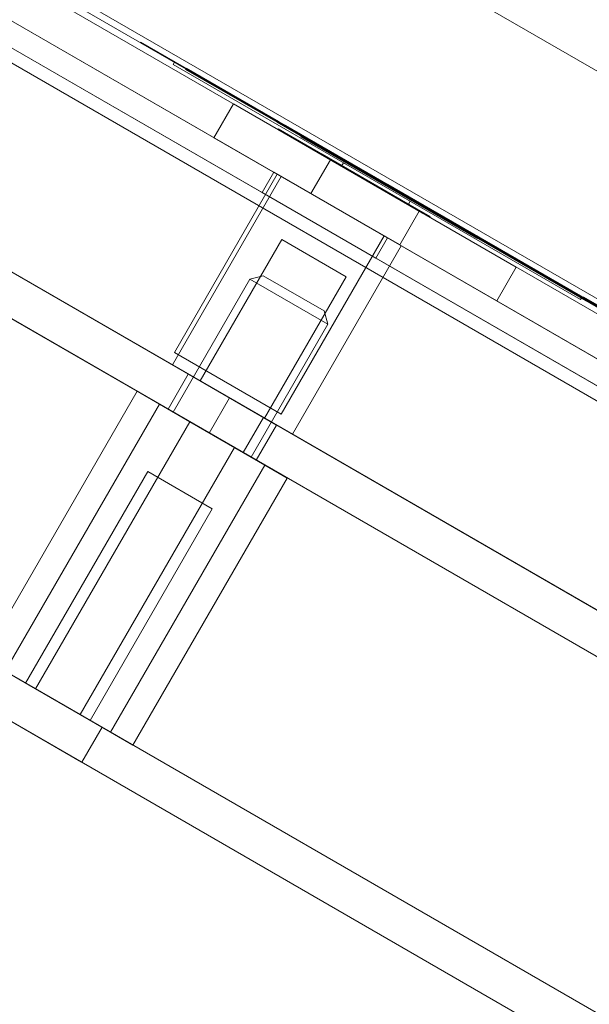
# Model space of a CAD drawing. Header units: inches. Extents: x 1 to 109, y 1 to 85.
# Tile 45 of 256: x 77.544 to 78.27, y 32.607 to 33.863. Entities that reach past the tile are written whole.
import ezdxf

# ---------------------------------------------------------------- set-up
doc = ezdxf.new("R2010")
doc.units = ezdxf.units.IN
doc.header["$MEASUREMENT"] = 0
doc.linetypes.add('CENTERX2', pattern=[0.8, 0.5, -0.1, 0.1, -0.1])
doc.layers.add('FORMAT', color=7, linetype='Continuous')

msp = doc.modelspace()

# ---------------------------------------------------------------- linework, layer by layer
at = {"color": 7, "linetype": 'Continuous', "lineweight": 15, "ltscale": 5}
for p, q in [((85.3934, 29.6911), (71.6546, 37.6232)), ((71.4566, 37.4469), (85.2676, 29.4731)), ((85.2592, 29.4587), (71.4483, 37.4325)), ((85.2343, 29.4156), (71.4234, 37.3893)), ((74.0794, 35.8559), (81.8014, 31.3975)), ((74.0644, 35.83), (81.7865, 31.3716)), ((81.7781, 31.3572), (74.0561, 35.8155)), ((74.1515, 35.8142), (81.7293, 31.4392)), ((74.1366, 35.7883), (81.7143, 31.4133)), ((81.6038, 31.191), (74.3869, 35.3577)), ((81.578, 31.1463), (74.3611, 35.3129)), ((76.5034, 34.5235), (80.4727, 32.2318)), ((76.4993, 34.5163), (80.4686, 32.2246)), ((80.4727, 32.2318), (76.5936, 34.4714)), ((80.4685, 32.2246), (76.5895, 34.4642)), ((75.7339, 34.0657), (81.2945, 30.8553)), ((79.6747, 32.683), (77.2931, 34.058)), ((75.7081, 34.021), (81.2687, 30.8106)), ((77.2682, 34.0148), (79.6498, 32.6398)), ((77.4236, 33.9923), (79.5525, 32.7631)), ((79.5525, 32.7631), (77.4236, 33.9923)), ((79.5484, 32.7559), (77.4194, 33.985)), ((77.4194, 33.985), (79.5484, 32.7559)), ((79.612, 32.341), (77.0103, 33.8431)), ((77.6982, 33.8346), (77.6978, 33.8339)), ((77.6982, 33.8346), (77.6978, 33.8339)), ((77.6978, 33.8339), (78.9319, 33.1214)), ((77.6978, 33.8339), (77.6978, 33.8339)), ((78.9319, 33.1214), (77.6978, 33.8339)), ((77.6982, 33.8346), (77.6982, 33.8346)), ((77.6982, 33.8346), (78.9323, 33.1221)), ((78.9323, 33.1221), (77.6982, 33.8346)), ((77.7127, 33.8263), (77.7123, 33.8256)), ((77.7127, 33.8263), (77.7123, 33.8256)), ((77.7123, 33.8256), (77.7123, 33.8256)), ((77.7123, 33.8256), (78.9175, 33.1298)), ((78.9175, 33.1298), (77.7123, 33.8256)), ((77.7127, 33.8263), (78.9179, 33.1305)), ((77.7127, 33.8263), (77.7127, 33.8263)), ((78.9179, 33.1305), (77.7127, 33.8263)), ((77.7395, 33.806), (77.7411, 33.8089)), ((77.7395, 33.806), (77.7411, 33.8089)), ((77.7395, 33.806), (77.7395, 33.806)), ((77.7395, 33.806), (78.2591, 33.506)), ((78.2591, 33.506), (77.7395, 33.806)), ((77.7411, 33.8089), (77.7411, 33.8089)), ((78.2607, 33.5089), (77.7411, 33.8089)), ((77.7411, 33.8089), (78.2607, 33.5089)), ((79.5861, 32.2963), (76.9844, 33.7983)), ((77.7556, 33.8006), (77.7551, 33.7999)), ((77.8728, 33.7319), (77.7551, 33.7999)), ((77.756, 33.8013), (77.7556, 33.8006)), ((77.8732, 33.7326), (77.7556, 33.8006)), ((77.8737, 33.7334), (77.756, 33.8013)), ((77.7668, 33.7951), (77.7664, 33.7943)), ((77.8823, 33.7274), (77.7664, 33.7943)), ((77.8828, 33.7281), (77.7668, 33.7951)), ((77.7914, 33.7127), (77.8163, 33.7559)), ((77.7914, 33.7127), (77.8163, 33.7559)), ((77.8163, 33.7559), (78.1772, 33.5475)), ((77.8163, 33.7559), (77.8163, 33.7559)), ((78.1772, 33.5475), (77.8163, 33.7559)), ((77.872, 33.7324), (77.8724, 33.7331)), ((78.0115, 33.6518), (77.872, 33.7324)), ((77.8728, 33.7338), (77.8724, 33.7331)), ((78.012, 33.6526), (77.8724, 33.7331)), ((78.0124, 33.6533), (77.8728, 33.7338)), ((77.8728, 33.7319), (77.8732, 33.7326)), ((77.8728, 33.7319), (78.0124, 33.6513)), ((77.8737, 33.7334), (77.8732, 33.7326)), ((77.8732, 33.7326), (78.0128, 33.6521)), ((77.8737, 33.7334), (78.0132, 33.6528)), ((77.8819, 33.7286), (77.8815, 33.7279)), ((78.0043, 33.657), (77.8815, 33.7279)), ((78.0047, 33.6577), (77.8819, 33.7286)), ((77.8828, 33.7281), (77.8823, 33.7274)), ((77.8823, 33.7274), (78.0052, 33.6565)), ((77.8828, 33.7281), (78.0056, 33.6572)), ((77.8734, 33.7239), (77.8729, 33.7232)), ((77.8729, 33.7232), (78.0577, 33.6165)), ((77.8734, 33.7239), (78.0581, 33.6172)), ((77.9024, 33.7139), (77.9028, 33.7146)), ((77.9024, 33.7139), (77.9976, 33.6589)), ((77.9976, 33.6589), (77.9024, 33.7139)), ((77.9028, 33.7146), (77.9981, 33.6596)), ((77.9981, 33.6596), (77.9028, 33.7146)), ((78.1523, 33.5044), (77.7914, 33.7127)), ((77.7914, 33.7127), (77.7914, 33.7127)), ((77.7914, 33.7127), (78.1523, 33.5044)), ((77.891, 33.7137), (77.8906, 33.713)), ((77.9402, 33.6844), (77.8906, 33.713)), ((77.8906, 33.713), (77.9291, 33.6908)), ((77.891, 33.7137), (77.9406, 33.6851)), ((77.9295, 33.6915), (77.891, 33.7137)), ((77.9295, 33.6915), (77.9291, 33.6908)), ((77.9291, 33.6908), (78.0172, 33.6399)), ((78.0176, 33.6406), (77.9295, 33.6915)), ((77.9401, 33.6844), (77.9152, 33.6413)), ((77.9401, 33.6844), (78.0529, 33.6193)), ((77.9406, 33.6851), (77.9402, 33.6844)), ((78.0283, 33.6335), (77.9402, 33.6844)), ((77.9406, 33.6851), (78.0287, 33.6342)), ((77.9567, 33.6806), (77.9542, 33.6763)), ((78.0393, 33.6271), (77.9542, 33.6763)), ((78.0418, 33.6315), (77.9567, 33.6806)), ((77.8722, 33.6661), (77.7409, 33.4386)), ((77.8679, 33.6686), (77.8529, 33.6427)), ((78.0129, 33.5849), (77.8679, 33.6685)), ((77.8722, 33.6661), (78.0086, 33.5873)), ((77.8773, 33.6631), (77.7385, 33.4227)), ((77.8773, 33.6631), (78.0298, 33.5751)), ((77.9976, 33.6589), (77.9981, 33.6596)), ((77.9976, 33.6589), (77.9981, 33.6596)), ((77.9976, 33.6589), (77.9981, 33.6596)), ((77.9976, 33.6589), (77.9981, 33.6596)), ((77.9976, 33.6589), (78.1275, 33.5839)), ((77.9976, 33.6589), (77.9976, 33.6589)), ((78.1275, 33.5839), (77.9976, 33.6589)), ((77.9976, 33.6589), (77.9976, 33.6589)), ((77.9981, 33.6596), (78.128, 33.5846)), ((77.9981, 33.6596), (77.9981, 33.6596)), ((78.128, 33.5846), (77.9981, 33.6596)), ((77.9981, 33.6596), (77.9981, 33.6596)), ((78.0047, 33.6577), (78.0043, 33.657)), ((78.1955, 33.5466), (78.0043, 33.657)), ((78.1959, 33.5473), (78.0047, 33.6577)), ((78.0056, 33.6572), (78.0052, 33.6565)), ((78.0052, 33.6565), (78.1959, 33.5463)), ((78.0056, 33.6572), (78.1963, 33.5471)), ((78.0115, 33.6518), (78.012, 33.6526)), ((78.2027, 33.5415), (78.0115, 33.6518)), ((78.0124, 33.6533), (78.012, 33.6526)), ((78.2031, 33.5422), (78.012, 33.6526)), ((78.2035, 33.5429), (78.0124, 33.6533)), ((78.0124, 33.6513), (78.0128, 33.6521)), ((78.0124, 33.6513), (78.2032, 33.5412)), ((78.0132, 33.6528), (78.0128, 33.6521)), ((78.0128, 33.6521), (78.2036, 33.5419)), ((78.0132, 33.6528), (78.204, 33.5426)), ((77.998, 33.5589), (77.8531, 33.6426)), ((77.9152, 33.6413), (78.028, 33.5762)), ((78.0176, 33.6406), (78.0172, 33.6399)), ((78.0172, 33.6399), (78.0668, 33.6113)), ((78.0672, 33.612), (78.0176, 33.6406)), ((78.0287, 33.6342), (78.0283, 33.6335)), ((78.0668, 33.6113), (78.0283, 33.6335)), ((78.0287, 33.6342), (78.0672, 33.612)), ((78.0393, 33.6271), (78.0418, 33.6315)), ((78.0487, 33.6314), (78.0483, 33.6306)), ((78.0894, 33.6069), (78.0483, 33.6306)), ((78.0491, 33.6321), (78.0487, 33.6314)), ((78.0898, 33.6076), (78.0487, 33.6314)), ((78.0903, 33.6083), (78.0491, 33.6321)), ((78.0498, 33.6307), (78.0494, 33.63)), ((78.0907, 33.6061), (78.0494, 33.63)), ((78.0502, 33.6314), (78.0498, 33.6307)), ((78.0911, 33.6068), (78.0498, 33.6307)), ((78.0916, 33.6076), (78.0502, 33.6314)), ((78.0599, 33.6258), (78.0595, 33.6251)), ((78.0961, 33.6049), (78.0599, 33.6258)), ((78.0285, 33.5758), (78.0534, 33.619)), ((78.0577, 33.6165), (78.0581, 33.6172)), ((78.0957, 33.6042), (78.0595, 33.6251)), ((78.0611, 33.6252), (78.0606, 33.6245)), ((78.097, 33.6035), (78.0606, 33.6244)), ((78.0974, 33.6042), (78.0611, 33.6252)), ((78.0748, 33.6153), (78.0752, 33.6161)), ((78.0748, 33.6153), (78.2659, 33.505)), ((78.0756, 33.6168), (78.0752, 33.6161)), ((78.0752, 33.6161), (78.2663, 33.5057)), ((78.0756, 33.6168), (78.2668, 33.5064)), ((78.0757, 33.6148), (78.0762, 33.6155)), ((78.2665, 33.5046), (78.0757, 33.6148)), ((78.0766, 33.6162), (78.0762, 33.6155)), ((78.2669, 33.5053), (78.0762, 33.6155)), ((78.2673, 33.5061), (78.0766, 33.6162)), ((78.0672, 33.612), (78.0668, 33.6113)), ((78.0832, 33.6124), (78.0828, 33.6116)), ((78.0828, 33.6116), (78.274, 33.5013)), ((78.0832, 33.6124), (78.2744, 33.502)), ((78.0842, 33.6118), (78.0838, 33.6111)), ((78.2746, 33.5009), (78.0838, 33.6111)), ((78.275, 33.5016), (78.0842, 33.6118)), ((78.0894, 33.6069), (78.0898, 33.6076)), ((78.8846, 33.1478), (78.0894, 33.6069)), ((78.0903, 33.6083), (78.0898, 33.6076)), ((78.885, 33.1485), (78.0898, 33.6076)), ((78.8854, 33.1492), (78.0903, 33.6083)), ((78.0907, 33.6061), (78.0911, 33.6068)), ((78.0907, 33.6061), (78.8859, 33.147)), ((78.0916, 33.6076), (78.0911, 33.6068)), ((78.0911, 33.6068), (78.8863, 33.1478)), ((78.0916, 33.6076), (78.8867, 33.1485)), ((78.0961, 33.6049), (78.0957, 33.6042)), ((78.8791, 33.1519), (78.0957, 33.6042)), ((78.8795, 33.1526), (78.0961, 33.6049)), ((78.0974, 33.6042), (78.097, 33.6035)), ((78.097, 33.6035), (78.8804, 33.1512)), ((78.0974, 33.6042), (78.8808, 33.1519)), ((78.1158, 33.5936), (78.1154, 33.5928)), ((77.878, 33.5827), (77.7738, 33.4023)), ((77.8773, 33.3598), (78.0086, 33.5873)), ((77.9603, 33.5352), (77.878, 33.5827)), ((77.998, 33.5589), (78.0129, 33.5848)), ((78.127, 33.5871), (78.1266, 33.5863)), ((78.1275, 33.5839), (78.128, 33.5846)), ((78.1275, 33.5839), (78.128, 33.5846)), ((78.1275, 33.5839), (78.1275, 33.5839)), ((78.128, 33.5846), (78.128, 33.5846)), ((78.142, 33.5784), (78.1416, 33.5777)), ((78.1421, 33.5784), (78.1416, 33.5777)), ((78.1425, 33.5782), (78.142, 33.5775)), ((78.1428, 33.5779), (78.1424, 33.5772)), ((77.8915, 33.3343), (78.0303, 33.5748)), ((78.1547, 33.5711), (78.1543, 33.5704)), ((78.1656, 33.5639), (78.1543, 33.5704)), ((78.166, 33.5646), (78.1547, 33.5711)), ((78.1555, 33.5707), (78.1551, 33.5699)), ((78.1551, 33.5699), (78.1663, 33.5634)), ((78.1555, 33.5707), (78.1667, 33.5642)), ((78.1601, 33.568), (78.1596, 33.5673)), ((78.166, 33.5646), (78.1656, 33.5639)), ((78.1667, 33.5642), (78.1663, 33.5634)), ((78.1764, 33.5586), (78.176, 33.5578)), ((78.1764, 33.5586), (78.176, 33.5578)), ((78.1873, 33.5513), (78.176, 33.5578)), ((78.176, 33.5578), (78.176, 33.5578)), ((78.176, 33.5578), (78.1873, 33.5513)), ((78.1877, 33.5521), (78.1764, 33.5586)), ((78.1764, 33.5586), (78.1877, 33.5521)), ((78.1764, 33.5586), (78.1764, 33.5586)), ((78.1854, 33.5534), (78.185, 33.5527)), ((78.212, 33.537), (78.185, 33.5527)), ((78.2124, 33.5378), (78.1854, 33.5534)), ((78.1877, 33.5521), (78.1873, 33.5513)), ((78.1877, 33.5521), (78.1873, 33.5513)), ((78.1877, 33.5521), (78.1873, 33.5513)), ((78.1877, 33.5521), (78.1873, 33.5513)), ((78.1873, 33.5513), (78.1873, 33.5513)), ((78.1873, 33.5513), (78.2112, 33.5375)), ((78.2112, 33.5375), (78.1873, 33.5513)), ((78.1873, 33.5513), (78.1873, 33.5513)), ((78.1877, 33.5521), (78.1877, 33.5521)), ((78.2116, 33.5382), (78.1877, 33.5521)), ((78.1877, 33.5521), (78.2116, 33.5382)), ((78.1877, 33.5521), (78.1877, 33.5521)), ((78.1523, 33.5044), (78.1772, 33.5475)), ((78.1958, 33.5464), (78.1954, 33.5457)), ((78.2215, 33.5306), (78.1954, 33.5457)), ((78.1959, 33.5473), (78.1955, 33.5466)), ((78.1955, 33.5466), (78.2188, 33.5331)), ((78.1962, 33.5471), (78.1958, 33.5464)), ((78.2219, 33.5314), (78.1958, 33.5464)), ((78.1959, 33.5473), (78.2192, 33.5339)), ((78.1963, 33.5471), (78.1959, 33.5463)), ((78.1959, 33.5463), (78.2191, 33.533)), ((78.2223, 33.5321), (78.1962, 33.5471)), ((78.1963, 33.5471), (78.2195, 33.5337)), ((78.2027, 33.5415), (78.2031, 33.5422)), ((78.2027, 33.5415), (78.2292, 33.5262)), ((78.2035, 33.5429), (78.2031, 33.5422)), ((78.2031, 33.5422), (78.2296, 33.5269)), ((78.2032, 33.5412), (78.2036, 33.5419)), ((78.2032, 33.5412), (78.2295, 33.526)), ((78.2035, 33.5429), (78.23, 33.5276)), ((78.204, 33.5426), (78.2036, 33.5419)), ((78.2036, 33.5419), (78.2299, 33.5267)), ((78.204, 33.5426), (78.2303, 33.5274)), ((78.2116, 33.5382), (78.2112, 33.5375)), ((78.2116, 33.5382), (78.2112, 33.5375)), ((78.2116, 33.5382), (78.2112, 33.5375)), ((78.2116, 33.5382), (78.2112, 33.5375)), ((78.2116, 33.5382), (78.2116, 33.5382)), ((78.2228, 33.5318), (78.2116, 33.5382)), ((78.2116, 33.5382), (78.2228, 33.5318)), ((78.2116, 33.5382), (78.2116, 33.5382)), ((78.2122, 33.5379), (78.2118, 33.5372)), ((77.8373, 33.5321), (77.7394, 33.3625)), ((77.8544, 33.5366), (77.8373, 33.5321)), ((77.8373, 33.5321), (77.9368, 33.4747)), ((77.9322, 33.4917), (77.8544, 33.5366)), ((77.8561, 33.3548), (77.9603, 33.5352)), ((78.2112, 33.5375), (78.2112, 33.5375)), ((78.2112, 33.5375), (78.2224, 33.531)), ((78.2112, 33.5375), (78.2112, 33.5375)), ((78.2224, 33.531), (78.2112, 33.5375)), ((78.2124, 33.5378), (78.212, 33.537)), ((78.2188, 33.5331), (78.2192, 33.5339)), ((78.2191, 33.533), (78.2195, 33.5337)), ((78.2212, 33.5308), (78.2216, 33.5315)), ((78.2215, 33.5306), (78.2219, 33.5314)), ((78.222, 33.5322), (78.2216, 33.5315)), ((78.2223, 33.5321), (78.2219, 33.5314)), ((78.2228, 33.5318), (78.2224, 33.531)), ((78.2228, 33.5318), (78.2224, 33.531)), ((78.2224, 33.531), (78.2224, 33.531)), ((78.2228, 33.5318), (78.2228, 33.5318)), ((78.2288, 33.5283), (78.2284, 33.5276)), ((78.2404, 33.5207), (78.2284, 33.5276)), ((78.2284, 33.5276), (78.2505, 33.5148)), ((78.2288, 33.5283), (78.2509, 33.5156)), ((78.2408, 33.5214), (78.2288, 33.5283)), ((78.2292, 33.5262), (78.2296, 33.5269)), ((78.2295, 33.526), (78.2299, 33.5267)), ((78.2296, 33.5269), (78.23, 33.5276)), ((78.2299, 33.5267), (78.2304, 33.5274)), ((78.2408, 33.5214), (78.2404, 33.5207)), ((78.2453, 33.5178), (78.2404, 33.5207)), ((78.2457, 33.5185), (78.2408, 33.5214)), ((78.2457, 33.5185), (78.2453, 33.5178)), ((78.2677, 33.5049), (78.2453, 33.5178)), ((78.2681, 33.5056), (78.2457, 33.5185)), ((78.2493, 33.5165), (78.2488, 33.5158)), ((78.2488, 33.5158), (78.2642, 33.5069)), ((78.2565, 33.5114), (78.2488, 33.5158)), ((78.2493, 33.5165), (78.2646, 33.5077)), ((78.2569, 33.5121), (78.2493, 33.5165)), ((78.2509, 33.5156), (78.2505, 33.5148)), ((78.2505, 33.5148), (78.2624, 33.508)), ((78.2509, 33.5156), (78.2628, 33.5087)), ((78.2569, 33.5121), (78.2565, 33.5114)), ((78.2642, 33.5069), (78.2565, 33.5114)), ((78.2646, 33.5077), (78.2569, 33.5121)), ((78.2591, 33.506), (78.2607, 33.5089)), ((78.2591, 33.506), (78.2607, 33.5089)), ((78.2591, 33.506), (78.2591, 33.506)), ((78.2607, 33.5089), (78.2607, 33.5089)), ((78.2628, 33.5087), (78.2624, 33.508)), ((78.2624, 33.508), (78.2846, 33.4952)), ((78.2634, 33.5093), (78.2625, 33.5079)), ((78.7136, 33.2475), (78.2625, 33.5079)), ((78.2628, 33.5087), (78.285, 33.4959)), ((78.7144, 33.2489), (78.2634, 33.5093)), ((78.2646, 33.5077), (78.2642, 33.5069)), ((78.2659, 33.505), (78.2663, 33.5057)), ((78.2659, 33.505), (78.3669, 33.4467)), ((78.2668, 33.5064), (78.2663, 33.5057)), ((78.2663, 33.5057), (78.3673, 33.4474)), ((78.2665, 33.5046), (78.2669, 33.5053)), ((78.3675, 33.4463), (78.2665, 33.5046)), ((78.2668, 33.5064), (78.3677, 33.4481)), ((78.2673, 33.5061), (78.2669, 33.5053)), ((78.3679, 33.4471), (78.2669, 33.5053)), ((78.3683, 33.4478), (78.2673, 33.5061)), ((78.2681, 33.5056), (78.2677, 33.5049)), ((78.2726, 33.502), (78.2677, 33.5049)), ((78.2731, 33.5028), (78.2681, 33.5056)), ((77.9368, 33.4746), (77.9322, 33.4917)), ((77.8389, 33.3051), (77.9368, 33.4746)), ((77.8773, 33.3598), (77.7409, 33.4386)), ((77.8915, 33.3343), (77.739, 33.4224)), ((77.7587, 33.411), (77.7328, 33.3663)), ((77.8713, 33.346), (77.7589, 33.4109)), ((77.8561, 33.3548), (77.7738, 33.4023)), ((77.4964, 33.0481), (77.6933, 33.3891)), ((77.7218, 33.3726), (77.6933, 33.3891)), ((77.6933, 33.3891), (77.7606, 33.3502)), ((77.8114, 33.3806), (77.7855, 33.3358)), ((77.8114, 33.3806), (77.7855, 33.3358)), ((77.8547, 33.3556), (77.8114, 33.3806)), ((77.8547, 33.3556), (77.8114, 33.3806)), ((77.5249, 33.0317), (77.7218, 33.3726)), ((77.8176, 33.3173), (77.7218, 33.3726)), ((77.7328, 33.3663), (77.8452, 33.3014)), ((77.7394, 33.3625), (77.8388, 33.3051)), ((77.5638, 33.0093), (77.7606, 33.3502)), ((77.7606, 33.3502), (77.8565, 33.2949)), ((77.8288, 33.3108), (77.8547, 33.3556)), ((77.8288, 33.3108), (77.8547, 33.3556)), ((77.8454, 33.3013), (77.8713, 33.346)), ((77.8288, 33.3108), (77.7855, 33.3358)), ((77.7855, 33.3358), (77.8288, 33.3108)), ((77.6208, 32.9764), (77.8176, 33.3173)), ((77.885, 33.2784), (77.8176, 33.3173)), ((77.7069, 33.2865), (77.5511, 33.0166)), ((77.6596, 32.9539), (77.8565, 33.2949)), ((77.7893, 33.2389), (77.7069, 33.2865)), ((77.8565, 33.2949), (77.885, 33.2784)), ((77.6881, 32.9375), (77.885, 33.2784)), ((77.6335, 32.969), (77.7893, 33.2389)), ((80.2481, 31.4595), (77.2206, 33.2074)), ((80.2223, 31.4147), (77.1948, 33.1626)), ((77.4964, 33.0481), (77.5638, 33.0093)), ((77.6208, 32.9764), (77.5249, 33.0317)), ((77.536, 33.0253), (77.6484, 32.9604)), ((77.6335, 32.969), (77.5511, 33.0166)), ((77.5638, 33.0093), (77.6596, 32.9539)), ((77.5102, 32.9806), (77.6225, 32.9157)), ((77.6881, 32.9375), (77.6208, 32.9764)), ((77.6227, 32.9156), (77.6486, 32.9603)), ((77.6596, 32.9539), (77.6881, 32.9375))]:
    msp.add_line(p, q, dxfattribs=at)
for points, knots in [([(78.1154, 33.5928), (78.1155, 33.5928), (78.1158, 33.5926), (78.1185, 33.5911), (78.1233, 33.5883), (78.1293, 33.5848), (78.1357, 33.5811), (78.1402, 33.5785), (78.1424, 33.5772)], [0, 0, 0, 0, 0.1869278, 0.3735109, 0.5598094, 0.7064635, 0.8531559, 1, 1, 1, 1]), ([(78.142, 33.5775), (78.1393, 33.5791), (78.1337, 33.5823), (78.1261, 33.5866), (78.1199, 33.5903), (78.1159, 33.5925), (78.1156, 33.5927), (78.1154, 33.5928)], [0, 0, 0, 0, 0.1868104, 0.3733515, 0.5599829, 0.7796909, 1, 1, 1, 1]), ([(78.1158, 33.5936), (78.1159, 33.5935), (78.1162, 33.5933), (78.1189, 33.5918), (78.1237, 33.589), (78.1297, 33.5855), (78.1361, 33.5818), (78.1406, 33.5792), (78.1428, 33.5779)], [0, 0, 0, 0, 0.1869278, 0.3735109, 0.5598094, 0.7064635, 0.8531559, 1, 1, 1, 1]), ([(78.1425, 33.5782), (78.1397, 33.5798), (78.1341, 33.583), (78.1266, 33.5874), (78.1203, 33.591), (78.1164, 33.5932), (78.116, 33.5934), (78.1158, 33.5936)], [0, 0, 0, 0, 0.18681, 0.373352, 0.559983, 0.779691, 1, 1, 1, 1]), ([(78.1416, 33.5777), (78.1399, 33.5787), (78.1364, 33.5807), (78.1318, 33.5834), (78.1284, 33.5853), (78.1268, 33.5862), (78.1267, 33.5863), (78.1266, 33.5863)], [0, 0, 0, 0, 0.186644, 0.37297, 0.559223, 0.779346, 1, 1, 1, 1]), ([(78.1266, 33.5863), (78.1267, 33.5863), (78.1268, 33.5863), (78.1278, 33.5857), (78.1303, 33.5842), (78.1353, 33.5814), (78.1395, 33.5789), (78.1416, 33.5777)], [0, 0, 0, 0, 0.187455, 0.374727, 0.5613, 0.780465, 1, 1, 1, 1]), ([(78.127, 33.5871), (78.1271, 33.587), (78.1272, 33.587), (78.1282, 33.5864), (78.1307, 33.5849), (78.1357, 33.5821), (78.1399, 33.5797), (78.142, 33.5784)], [0, 0, 0, 0, 0.187455, 0.374727, 0.5613, 0.780465, 1, 1, 1, 1]), ([(78.1421, 33.5784), (78.1403, 33.5794), (78.1368, 33.5814), (78.1322, 33.5841), (78.1288, 33.5861), (78.1273, 33.587), (78.1271, 33.587), (78.127, 33.5871)], [0, 0, 0, 0, 0.186644, 0.37297, 0.559223, 0.779346, 1, 1, 1, 1]), ([(78.1416, 33.5777), (78.1434, 33.5767), (78.1471, 33.5745), (78.1514, 33.5721), (78.1539, 33.5706), (78.1547, 33.5702), (78.1551, 33.5699)], [0, 0, 0, 0, 0.279612, 0.558734, 0.77918, 1, 1, 1, 1]), ([(78.1543, 33.5704), (78.1538, 33.5707), (78.1528, 33.5713), (78.1493, 33.5732), (78.1455, 33.5755), (78.1429, 33.5769), (78.1416, 33.5777)], [0, 0, 0, 0, 0.27983, 0.559275, 0.779493, 1, 1, 1, 1]), ([(78.142, 33.5784), (78.1438, 33.5774), (78.1475, 33.5753), (78.1518, 33.5728), (78.1543, 33.5713), (78.1551, 33.5709), (78.1555, 33.5707)], [0, 0, 0, 0, 0.279612, 0.558734, 0.77918, 1, 1, 1, 1]), ([(78.1663, 33.5634), (78.1656, 33.5638), (78.1643, 33.5646), (78.1609, 33.5666), (78.1558, 33.5695), (78.1493, 33.5733), (78.1444, 33.5761), (78.142, 33.5775)], [0, 0, 0, 0, 0.1869, 0.373551, 0.560032, 0.779832, 1, 1, 1, 1]), ([(78.1547, 33.5711), (78.1542, 33.5714), (78.1532, 33.572), (78.1498, 33.574), (78.1459, 33.5762), (78.1433, 33.5777), (78.1421, 33.5784)], [0, 0, 0, 0, 0.27983, 0.559275, 0.779493, 1, 1, 1, 1]), ([(78.1424, 33.5772), (78.1442, 33.5762), (78.1477, 33.5742), (78.1525, 33.5714), (78.1565, 33.5691), (78.1586, 33.5679), (78.1596, 33.5673)], [0, 0, 0, 0, 0.280067, 0.559956, 0.779979, 1, 1, 1, 1]), ([(78.1667, 33.5642), (78.1661, 33.5645), (78.1647, 33.5653), (78.1613, 33.5673), (78.1562, 33.5702), (78.1497, 33.574), (78.1449, 33.5768), (78.1425, 33.5782)], [0, 0, 0, 0, 0.1869, 0.373551, 0.560032, 0.779832, 1, 1, 1, 1]), ([(78.1428, 33.5779), (78.1446, 33.5769), (78.1481, 33.5749), (78.1529, 33.5722), (78.1569, 33.5698), (78.159, 33.5686), (78.1601, 33.568)], [0, 0, 0, 0, 0.280067, 0.559956, 0.779979, 1, 1, 1, 1]), ([(78.1596, 33.5673), (78.1611, 33.5664), (78.1638, 33.5649), (78.165, 33.5642), (78.1656, 33.5639)], [0, 0, 0, 0, 0.55896, 1, 1, 1, 1]), ([(78.1601, 33.568), (78.1615, 33.5672), (78.1642, 33.5656), (78.1654, 33.5649), (78.166, 33.5646)], [0, 0, 0, 0, 0.5589598, 1, 1, 1, 1])]:
    msp.add_open_spline(points, degree=3, knots=knots, dxfattribs=at)
at = {"layer": 'FORMAT', "color": 1, "linetype": 'CENTERX2', "lineweight": 0, "ltscale": 5}
msp.add_arc((85.3783, 29.5819), 15.9905, 150.77428, 267.77582, dxfattribs=at)

doc.saveas('drawing.dxf')
